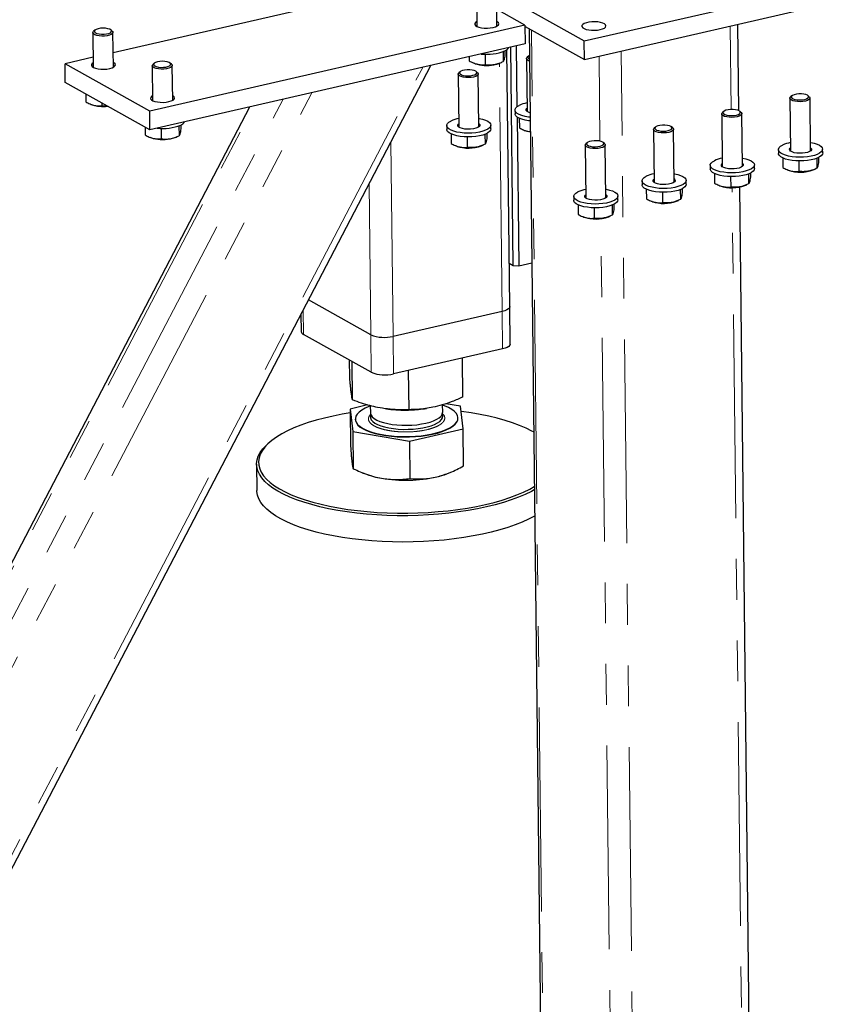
# Model space of a CAD drawing. Header units: millimetres. Extents: x 0 to 841, y 0 to 594.
# Tile 73 of 107: x 472 to 498, y 353 to 383. Entities that reach past the tile are written whole.
import ezdxf

# ---------------------------------------------------------------- set-up
doc = ezdxf.new("R2010")
doc.units = ezdxf.units.MM
doc.linetypes.add('PHANTOM', pattern=[12.7, 6.35, -1.27, 1.27, -1.27, 1.27, -1.27])
doc.layers.add('TRAIT-FORT', color=4, linetype='Continuous', lineweight=25)

msp = doc.modelspace()

# ---------------------------------------------------------------- linework, layer by layer
at = {"color": 8, "linetype": 'PHANTOM', "lineweight": 18}
for p, q in [((494.12008, 380.59569), (494.0904, 383.19111)), ((488.36003, 342.91479), (487.9008, 383.07379)), ((490.0361, 379.60881), (490.00584, 382.25533)), ((491.15764, 341.68616), (490.69192, 382.41251)), ((463.16147, 340.96741), (484.51668, 381.90656)), ((486.99134, 374.30606), (486.90293, 382.03692)), ((463.09637, 346.65976), (481.07041, 381.11701)), ((462.97325, 349.48855), (479.25471, 380.70103)), ((463.4192, 348.79317), (480.17315, 380.91145)), ((483.59286, 373.52746), (483.52371, 379.57464)), ((482.90441, 373.57746), (482.85058, 378.28422)), ((494.55611, 342.46476), (494.14794, 378.15945)), ((490.46918, 341.73616), (490.06369, 377.19581)), ((480.80862, 373.58663), (480.79986, 374.35287)), ((487.00471, 373.1366), (486.99134, 374.30606)), ((482.91778, 372.408), (482.90441, 373.57746)), ((483.60623, 372.358), (483.59286, 373.52746))]:
    msp.add_line(p, q, dxfattribs=at)
for points, knots in [([(485.12511, 371.12583), (485.13319, 371.11964), (485.17507, 371.08755), (485.19643, 371.03759), (485.20568, 370.98085), (485.19716, 370.92542), (485.1596, 370.85924), (485.07532, 370.78568), (484.95503, 370.71838), (484.79646, 370.65785), (484.60045, 370.6072), (484.376, 370.5706), (484.17557, 370.55409), (484.01401, 370.54966), (483.85753, 370.55108), (483.67003, 370.56183), (483.53405, 370.58229), (483.46804, 370.59223)], [0, 0, 0, 0, 0.02049968, 0.10625837, 0.14829481, 0.19034278, 0.27096748, 0.34703573, 0.42310397, 0.50372867, 0.58770526, 0.67346395, 0.75922265, 0.80125908, 0.84330705, 0.92393176, 1, 1, 1, 1]), ([(483.46804, 370.59223), (483.40556, 370.60461), (483.27688, 370.63011), (483.11102, 370.68519), (482.9728, 370.75279), (482.87555, 370.83112), (482.83455, 370.90143), (482.82635, 370.95841), (482.83566, 371.01364), (482.85728, 371.06253), (482.89579, 371.09453), (482.90399, 371.10135)], [0, 0, 0, 0, 0.127053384, 0.261717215, 0.401979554, 0.54521846, 0.688457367, 0.758668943, 0.828899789, 0.96356362, 1, 1, 1, 1])]:
    msp.add_open_spline(points, degree=3, knots=knots, dxfattribs=at)
at = {"layer": 'TRAIT-FORT', "color": 4, "linetype": 'Continuous', "lineweight": 25}
for p, q in [((484.34845, 384.53159), (474.88264, 382.36294)), ((489.54497, 382.736), (497.51014, 384.56085)), ((486.18517, 384.26893), (486.19758, 383.18418)), ((486.82254, 383.19133), (486.81013, 384.27608)), ((486.81027, 384.26419), (489.54497, 382.736)), ((487.70121, 383.22241), (486.81653, 383.71678)), ((489.55165, 382.15127), (497.51683, 383.97612)), ((487.70121, 383.22241), (476.01895, 380.54597)), ((487.70121, 383.22241), (487.70789, 382.63768)), ((487.70163, 383.18509), (489.55165, 382.15127)), ((487.82621, 383.11547), (488.28487, 343.0064)), ((494.35859, 380.55716), (494.32785, 383.24551)), ((474.25044, 382.98876), (474.26285, 381.90401)), ((474.31317, 383.0662), (474.27306, 383.03063)), ((474.85183, 383.03725), (474.81092, 383.07189)), ((474.8878, 381.91115), (474.8754, 382.9959)), ((487.70789, 382.63768), (476.02564, 379.96124)), ((487.33552, 375.72663), (487.25767, 382.53453)), ((487.4292, 382.57383), (487.45084, 380.68101)), ((489.55165, 382.15127), (489.54497, 382.736)), ((474.25923, 382.22011), (473.3825, 382.01925)), ((485.96268, 382.23785), (485.96411, 382.1125)), ((486.46121, 382.3168), (486.46492, 381.99248)), ((487.01852, 382.39818), (487.02206, 382.08865)), ((487.07703, 382.42397), (487.07839, 382.30484)), ((487.22766, 374.45911), (487.13617, 382.4598)), ((487.74645, 382.17998), (487.76528, 380.53312)), ((487.80918, 382.25743), (487.76906, 382.22186)), ((463.16626, 340.54825), (484.77044, 381.9647)), ((476.01895, 380.54597), (473.3825, 382.01925)), ((473.38919, 381.43452), (473.3825, 382.01925)), ((476.09595, 381.95746), (476.10836, 380.87271)), ((476.15868, 382.0349), (476.11857, 381.99933)), ((476.69734, 382.00595), (476.65643, 382.04059)), ((476.73332, 380.87985), (476.72091, 381.9646)), ((486.10878, 382.04201), (486.14125, 382.02916)), ((486.90527, 382.0379), (486.96558, 382.06337)), ((485.6224, 381.69335), (485.64123, 380.04649)), ((485.68513, 381.7708), (485.64502, 381.73523)), ((486.22379, 381.74185), (486.18288, 381.77649)), ((486.26619, 380.05364), (486.24736, 381.7005)), ((476.02564, 379.96124), (473.38919, 381.43452)), ((474.02657, 381.07835), (474.02938, 380.83233)), ((495.94921, 380.9433), (495.96804, 379.29644)), ((496.01194, 381.02075), (495.97182, 380.98518)), ((496.5506, 380.9918), (496.50968, 381.02644)), ((496.593, 379.30359), (496.57417, 380.95045)), ((479.12478, 380.67126), (462.88468, 349.53805)), ((474.17405, 380.76183), (474.20651, 380.74899)), ((474.52921, 380.79746), (474.53019, 380.7123)), ((474.53019, 380.7123), (474.68805, 380.7087)), ((476.02564, 379.96124), (476.01895, 380.54597)), ((487.38973, 380.57938), (487.39106, 380.46243)), ((487.45449, 380.36223), (487.50764, 375.71413)), ((493.82516, 380.45668), (493.84399, 378.80982)), ((493.88789, 380.53412), (493.84778, 380.49855)), ((494.42655, 380.50517), (494.38564, 380.53981)), ((494.46895, 378.81696), (494.45012, 380.46382)), ((475.87208, 380.04705), (475.87489, 379.80103)), ((476.9293, 380.08671), (476.93284, 379.77717)), ((476.98781, 380.1125), (476.98917, 379.99337)), ((485.26568, 380.09275), (485.26702, 379.97581)), ((486.64193, 379.99153), (486.64059, 380.10847)), ((487.52197, 380.32226), (487.52539, 380.02355)), ((491.76384, 380.0475), (491.72373, 380.01193)), ((492.30251, 380.01855), (492.26159, 380.05319)), ((476.01956, 379.73053), (476.05203, 379.71769)), ((476.37199, 380.00533), (476.3757, 379.681)), ((476.81604, 379.72642), (476.87636, 379.7519)), ((485.39792, 379.83563), (485.40134, 379.53693)), ((485.89844, 379.74122), (485.90215, 379.4169)), ((486.45575, 379.82261), (486.45929, 379.51307)), ((486.51426, 379.8484), (486.51562, 379.72927)), ((487.67005, 379.95306), (487.70252, 379.94021)), ((491.70111, 379.97005), (491.71995, 378.32319)), ((492.34491, 378.33034), (492.32607, 379.9772)), ((485.54601, 379.46643), (485.57847, 379.45359)), ((486.34249, 379.46232), (486.4028, 379.48779)), ((489.57707, 379.48343), (489.5959, 377.83657)), ((489.6398, 379.56087), (489.59968, 379.5253)), ((490.17846, 379.53192), (490.13754, 379.56656)), ((490.22086, 377.84371), (490.20203, 379.49057)), ((495.59249, 379.3427), (495.59382, 379.22576)), ((496.84107, 379.09835), (496.84243, 378.97921)), ((496.96873, 379.24148), (496.9674, 379.35842)), ((493.46844, 378.85608), (493.46978, 378.73913)), ((494.84469, 378.75485), (494.84335, 378.8718)), ((495.72473, 379.08558), (495.72815, 378.78688)), ((496.22525, 378.99117), (496.22896, 378.66685)), ((496.78256, 379.07255), (496.7861, 378.76302)), ((493.60068, 378.59896), (493.6041, 378.30025)), ((494.1012, 378.50455), (494.10491, 378.18023)), ((494.65851, 378.58593), (494.66205, 378.2764)), ((494.71702, 378.61172), (494.71838, 378.49259)), ((495.87281, 378.71638), (495.90528, 378.70354)), ((496.6693, 378.71227), (496.72961, 378.73774)), ((491.34439, 378.36945), (491.34573, 378.2525)), ((492.72064, 378.26823), (492.7193, 378.38517)), ((493.74877, 378.22975), (493.78123, 378.21691)), ((494.79243, 342.6178), (494.38577, 378.18025)), ((494.54525, 378.22565), (494.60557, 378.25112)), ((489.22035, 377.88282), (489.22168, 377.76588)), ((490.59659, 377.7816), (490.59526, 377.89855)), ((491.47664, 378.11233), (491.48005, 377.81362)), ((491.97715, 378.01792), (491.98086, 377.6936)), ((492.53446, 378.0993), (492.538, 377.78977)), ((492.59297, 378.12509), (492.59434, 378.00596)), ((489.35259, 377.6257), (489.35601, 377.327)), ((490.41042, 377.61268), (490.41396, 377.30314)), ((490.46893, 377.63847), (490.47029, 377.51934)), ((491.62472, 377.74313), (491.65719, 377.73028)), ((492.42121, 377.73902), (492.48152, 377.76449)), ((489.85311, 377.5313), (489.85682, 377.20697)), ((490.29716, 377.25239), (490.35747, 377.27787)), ((489.50068, 377.2565), (489.53314, 377.24366)), ((487.33552, 375.72663), (487.21238, 375.79544)), ((487.50764, 375.71413), (487.33552, 375.72663)), ((487.9098, 375.80626), (487.50764, 375.71413)), ((482.90441, 373.57746), (480.96168, 374.66309)), ((480.72734, 374.21384), (480.73347, 373.67824)), ((486.99134, 374.30606), (483.59286, 373.52746)), ((487.24103, 373.28965), (487.22766, 374.45911)), ((482.91778, 372.408), (480.80862, 373.58663)), ((487.00471, 373.1366), (483.60623, 372.358)), ((482.24429, 372.24806), (482.23812, 372.78781)), ((482.33148, 371.54902), (482.31782, 372.74327)), ((485.76546, 371.63671), (485.75159, 372.84951)), ((484.09206, 371.24335), (484.07808, 372.4661)), ((485.68953, 371.35127), (485.23819, 371.42963)), ((482.8014, 371.3919), (482.25555, 371.26358)), ((482.25555, 371.26358), (482.34273, 370.56455)), ((482.25555, 371.26358), (482.26882, 370.10326)), ((482.88638, 371.36754), (482.88896, 371.14181)), ((483.39302, 371.26892), (483.44832, 371.26208)), ((484.57684, 371.27499), (484.63987, 371.28425)), ((485.13881, 371.16753), (485.13621, 371.39496)), ((485.77672, 370.65223), (485.68953, 371.35127)), ((482.41892, 370.95134), (482.41905, 370.93965)), ((485.61322, 370.97617), (485.61308, 370.98787)), ((482.34273, 370.56455), (484.10332, 370.25887)), ((482.34273, 370.56455), (482.356, 369.40422)), ((484.10332, 370.25887), (485.77672, 370.65223)), ((485.78999, 369.49191), (485.77672, 370.65223)), ((479.74105, 370.22085), (479.68375, 370.17004)), ((484.10332, 370.25887), (484.11659, 369.09855)), ((479.34452, 369.54189), (479.35388, 368.72327)), ((485.33654, 369.27242), (485.39559, 369.29736)), ((482.63702, 369.28128), (482.73462, 369.24267))]:
    msp.add_line(p, q, dxfattribs=at)
at = {"layer": 'TRAIT-FORT', "color": 4, "linetype": 'Continuous', "lineweight": 25, "flags": 128}
for points in [[(474.67488, 382.94822), (474.74183, 382.96441), (474.79284, 382.98673), (474.82338, 383.01318), (474.83074, 383.04141), (474.81426, 383.06892), (474.7754, 383.09326), (474.71763, 383.11227), (474.64606, 383.12426), (474.56707, 383.12816), (474.48766, 383.12363), (474.4149, 383.11107), (474.35525, 383.0916), (474.31402, 383.06694), (474.29485, 383.03929), (474.29947, 383.01111), (474.32745, 382.98489), (474.37631, 382.96297), (474.44171, 382.9473), (474.51784, 382.93926), (474.59794, 382.93958), (474.67488, 382.94822)], [(486.1959, 383.33051), (486.16198, 383.30741), (486.13769, 383.27511), (486.13675, 383.24192), (486.15921, 383.20992), (486.20366, 383.18113), (486.26731, 383.15735), (486.34616, 383.14008), (486.43526, 383.1304), (486.52901, 383.12892), (486.62151, 383.13574), (486.70695, 383.15042)], [(486.70695, 383.15042), (486.77998, 383.17205), (486.83599, 383.19925), (486.87146, 383.23034), (486.88418, 383.26334), (486.87334, 383.29619), (486.83962, 383.32683), (486.82086, 383.33766)], [(490.04488, 383.08423), (490.1179, 383.10585), (490.17391, 383.13306), (490.20939, 383.16415), (490.22211, 383.19715), (490.21127, 383.23), (490.17754, 383.26064), (490.12306, 383.28713), (490.05124, 383.30782), (489.9666, 383.3214), (489.87445, 383.32703), (489.78059, 383.32433), (489.69091, 383.3135), (489.61104, 383.2952), (489.54601, 383.27059), (489.49991, 383.24122), (489.47562, 383.20892), (489.47467, 383.17573), (489.49713, 383.14373), (489.54159, 383.11494), (489.60524, 383.09116), (489.68409, 383.07389), (489.77319, 383.06421), (489.86693, 383.06273), (489.95944, 383.06955), (490.04488, 383.08423)], [(474.69365, 382.89344), (474.61223, 382.88389), (474.52715, 382.88238), (474.44472, 382.88903), (474.37106, 382.90334), (474.31163, 382.92424), (474.27084, 382.9502), (474.25171, 382.97928), (474.25566, 383.00933), (474.27306, 383.03063)], [(474.85183, 383.03725), (474.8674, 383.02018), (474.87507, 382.99033), (474.85958, 382.96064), (474.82209, 382.93329), (474.76538, 382.91033), (474.69365, 382.89344)], [(487.83779, 382.1034), (487.83527, 382.10428), (487.78469, 382.12793), (487.75444, 382.15571), (487.74678, 382.18555), (487.76227, 382.21524), (487.76906, 382.22186)], [(487.83582, 382.27539), (487.82807, 382.27102), (487.79753, 382.24457), (487.79017, 382.21633), (487.80665, 382.18882), (487.83704, 382.1685)], [(474.26117, 382.05034), (474.22725, 382.02723), (474.20296, 381.99494), (474.20201, 381.96175), (474.22447, 381.92975), (474.26893, 381.90096), (474.33258, 381.87718), (474.41143, 381.85991), (474.50053, 381.85023), (474.59427, 381.84875), (474.68678, 381.85557), (474.77222, 381.87025)], [(474.77222, 381.87025), (474.84524, 381.89187), (474.90125, 381.91908), (474.93673, 381.95016), (474.94945, 381.98317), (474.9386, 382.01602), (474.90488, 382.04666), (474.88613, 382.05748)], [(476.53916, 381.86214), (476.45774, 381.85259), (476.37266, 381.85108), (476.29023, 381.85773), (476.21657, 381.87204), (476.15714, 381.89294), (476.11635, 381.9189), (476.09722, 381.94798), (476.10117, 381.97803), (476.11857, 381.99933)], [(476.52039, 381.91692), (476.58734, 381.93311), (476.63835, 381.95543), (476.6689, 381.98188), (476.67625, 382.01011), (476.65977, 382.03762), (476.62091, 382.06196), (476.56314, 382.08097), (476.49157, 382.09296), (476.41258, 382.09686), (476.33317, 382.09233), (476.26041, 382.07977), (476.20077, 382.0603), (476.15953, 382.03564), (476.14037, 382.00799), (476.14498, 381.97981), (476.17296, 381.95359), (476.22182, 381.93167), (476.28723, 381.916), (476.36336, 381.90796), (476.44345, 381.90828), (476.52039, 381.91692)], [(476.69734, 382.00595), (476.71292, 381.98888), (476.72058, 381.95903), (476.70509, 381.92934), (476.6676, 381.90199), (476.61089, 381.87903), (476.53916, 381.86214)], [(486.22379, 381.74185), (486.22696, 381.73906), (486.24609, 381.70997), (486.24214, 381.67993), (486.2154, 381.65114), (486.16786, 381.62574), (486.10304, 381.60563), (486.02574, 381.59229), (485.94171, 381.58671), (485.85717, 381.5893), (485.77839, 381.59988), (485.71122, 381.61765), (485.66064, 381.6413), (485.6304, 381.66908), (485.62273, 381.69892), (485.63822, 381.72862), (485.64502, 381.73523)], [(485.82199, 381.8229), (485.75503, 381.8067), (485.70402, 381.78439), (485.67348, 381.75794), (485.66612, 381.72971), (485.68261, 381.7022), (485.72146, 381.67786), (485.77924, 381.65885), (485.8508, 381.64686), (485.9298, 381.64296), (486.0092, 381.64749), (486.08196, 381.66004), (486.14161, 381.67952), (486.18285, 381.70417), (486.20201, 381.73182), (486.1974, 381.76001), (486.16942, 381.78623), (486.12055, 381.80815), (486.05515, 381.82382), (485.97902, 381.83186), (485.89893, 381.83154), (485.82199, 381.8229)], [(476.10668, 381.01904), (476.07276, 380.99593), (476.04847, 380.96364), (476.04752, 380.93045), (476.06998, 380.89845), (476.11444, 380.86966), (476.17809, 380.84588), (476.25694, 380.82861), (476.34604, 380.81893), (476.43978, 380.81745), (476.53229, 380.82427), (476.61773, 380.83895)], [(476.61773, 380.83895), (476.69076, 380.86057), (476.74676, 380.88778), (476.78224, 380.91886), (476.79496, 380.95187), (476.78412, 380.98472), (476.75039, 381.01536), (476.73164, 381.02618)], [(496.5506, 380.9918), (496.55377, 380.98901), (496.5729, 380.95992), (496.56895, 380.92987), (496.54221, 380.90109), (496.49467, 380.87569), (496.42985, 380.85558), (496.35255, 380.84224), (496.26852, 380.83666), (496.18398, 380.83925), (496.1052, 380.84983), (496.03803, 380.8676), (495.98745, 380.89125), (495.9572, 380.91903), (495.94954, 380.94887), (495.96503, 380.97857), (495.97182, 380.98518)], [(496.14879, 381.07285), (496.08184, 381.05665), (496.03083, 381.03434), (496.00029, 381.00789), (495.99293, 380.97966), (496.00941, 380.95215), (496.04827, 380.92781), (496.10605, 380.9088), (496.17761, 380.89681), (496.25661, 380.89291), (496.33601, 380.89743), (496.40877, 380.90999), (496.46842, 380.92947), (496.50966, 380.95412), (496.52882, 380.98177), (496.5242, 381.00996), (496.49622, 381.03618), (496.44736, 381.0581), (496.38196, 381.07377), (496.30583, 381.08181), (496.22573, 381.08149), (496.14879, 381.07285)], [(487.85778, 380.35504), (487.81083, 380.36084), (487.70194, 380.38013), (487.60512, 380.40609), (487.52347, 380.43786), (487.45962, 380.47444), (487.41561, 380.51464), (487.39287, 380.55717), (487.39213, 380.60067), (487.4134, 380.64374), (487.456, 380.68499), (487.51858, 380.7231)], [(487.85621, 380.49208), (487.81137, 380.50764), (487.76402, 380.53408), (487.73801, 380.56414), (487.73512, 380.59577), (487.75554, 380.62682), (487.76412, 380.63421)], [(487.85912, 380.2381), (487.81216, 380.24389), (487.70328, 380.26319), (487.60646, 380.28914), (487.52481, 380.32091), (487.46096, 380.35749), (487.41695, 380.39769), (487.39421, 380.44022), (487.39106, 380.46243)], [(494.42655, 380.50517), (494.42972, 380.50238), (494.44885, 380.4733), (494.4449, 380.44325), (494.41817, 380.41446), (494.37062, 380.38907), (494.3058, 380.36896), (494.2285, 380.35561), (494.14447, 380.35003), (494.05993, 380.35262), (493.98115, 380.3632), (493.91398, 380.38097), (493.8634, 380.40463), (493.83316, 380.4324), (493.8255, 380.46225), (493.84098, 380.49194), (493.84778, 380.49855)], [(494.02475, 380.58622), (493.9578, 380.57003), (493.90678, 380.54771), (493.87624, 380.52126), (493.86888, 380.49303), (493.88537, 380.46552), (493.92422, 380.44118), (493.982, 380.42217), (494.05357, 380.41018), (494.13256, 380.40628), (494.21196, 380.41081), (494.28472, 380.42337), (494.34437, 380.44284), (494.38561, 380.4675), (494.40477, 380.49515), (494.40016, 380.52333), (494.37218, 380.54955), (494.32331, 380.57147), (494.25791, 380.58715), (494.18178, 380.59518), (494.10169, 380.59487), (494.02475, 380.58622)], [(486.26314, 380.32033), (486.27523, 380.31824), (486.37849, 380.29553), (486.46809, 380.26655), (486.54114, 380.23223), (486.59528, 380.19369), (486.62879, 380.15216), (486.64058, 380.10897), (486.63028, 380.06551), (486.59821, 380.02317), (486.54541, 379.98333), (486.47357, 379.94726), (486.38501, 379.91611), (486.28256, 379.8909), (486.16953, 379.87243), (486.04954, 379.86129), (485.92645, 379.85784), (485.80422, 379.86219), (485.68678, 379.87421), (485.5779, 379.89351), (485.48108, 379.91946), (485.39943, 379.95123), (485.33557, 379.98781), (485.29157, 380.02801), (485.26883, 380.07054), (485.26808, 380.11405), (485.28935, 380.15711), (485.33196, 380.19837), (485.39453, 380.23648), (485.39453, 380.23648)], [(486.26504, 380.15473), (486.26629, 380.15377), (486.2923, 380.12372), (486.29519, 380.09208), (486.27477, 380.06103), (486.23244, 380.03268), (486.17107, 380.00896), (486.09484, 379.99148), (486.00896, 379.98144), (485.91928, 379.97952), (485.8319, 379.98585), (485.75278, 380.00001), (485.68732, 380.02102), (485.63997, 380.04745), (485.61397, 380.07751), (485.61108, 380.10914), (485.63149, 380.14019), (485.64008, 380.14759)], [(492.30251, 380.01855), (492.30568, 380.01575), (492.32481, 379.98667), (492.32086, 379.95662), (492.29412, 379.92783), (492.24657, 379.90244), (492.18175, 379.88233), (492.10446, 379.86899), (492.02042, 379.86341), (491.93588, 379.866), (491.85711, 379.87657), (491.78994, 379.89435), (491.73935, 379.918), (491.70911, 379.94578), (491.70145, 379.97562), (491.71694, 380.00532), (491.72373, 380.01193)], [(491.9007, 380.0996), (491.83375, 380.0834), (491.78274, 380.06109), (491.75219, 380.03464), (491.74484, 380.00641), (491.76132, 379.9789), (491.80018, 379.95456), (491.85795, 379.93555), (491.92952, 379.92356), (492.00851, 379.91965), (492.08792, 379.92418), (492.16068, 379.93674), (492.22032, 379.95622), (492.26156, 379.98087), (492.28073, 380.00852), (492.27611, 380.03671), (492.24813, 380.06293), (492.19927, 380.08485), (492.13386, 380.10052), (492.05773, 380.10856), (491.97764, 380.10824), (491.9007, 380.0996)], [(486.64193, 379.99153), (486.63162, 379.94856), (486.59955, 379.90623), (486.54675, 379.86639), (486.47491, 379.83031), (486.38635, 379.79917), (486.2839, 379.77395), (486.17087, 379.75548), (486.05088, 379.74434), (485.92779, 379.74089), (485.80556, 379.74525), (485.68812, 379.75727), (485.57924, 379.77656), (485.48241, 379.80251), (485.40076, 379.83429), (485.33691, 379.87086), (485.29291, 379.91106), (485.27016, 379.9536), (485.26702, 379.97581)], [(490.17846, 379.53192), (490.18163, 379.52913), (490.20076, 379.50005), (490.19681, 379.47), (490.17007, 379.44121), (490.12253, 379.41582), (490.05771, 379.3957), (489.98041, 379.38236), (489.89638, 379.37678), (489.81184, 379.37937), (489.73306, 379.38995), (489.66589, 379.40772), (489.61531, 379.43137), (489.58506, 379.45915), (489.5774, 379.48899), (489.59289, 379.51869), (489.59968, 379.5253)], [(489.77665, 379.61297), (489.7097, 379.59678), (489.65869, 379.57446), (489.62815, 379.54801), (489.62079, 379.51978), (489.63727, 379.49227), (489.67613, 379.46793), (489.73391, 379.44892), (489.80547, 379.43693), (489.88447, 379.43303), (489.96387, 379.43756), (490.03663, 379.45012), (490.09628, 379.46959), (490.13752, 379.49425), (490.15668, 379.5219), (490.15206, 379.55008), (490.12408, 379.5763), (490.07522, 379.59822), (490.00982, 379.61389), (489.93369, 379.62193), (489.85359, 379.62161), (489.77665, 379.61297)], [(496.58995, 379.57028), (496.60203, 379.56819), (496.7053, 379.54548), (496.7949, 379.5165), (496.86794, 379.48218), (496.92209, 379.44364), (496.9556, 379.40211), (496.96739, 379.35891), (496.95709, 379.31545), (496.92502, 379.27312), (496.87222, 379.23328), (496.80038, 379.19721), (496.71182, 379.16606), (496.60937, 379.14085), (496.49634, 379.12238), (496.37635, 379.11124), (496.25326, 379.10779), (496.13103, 379.11214), (496.01359, 379.12416), (495.90471, 379.14346), (495.80788, 379.16941), (495.72623, 379.20118), (495.66238, 379.23776), (495.61838, 379.27796), (495.59563, 379.32049), (495.59489, 379.36399), (495.61616, 379.40706), (495.65877, 379.44832), (495.72134, 379.48643), (495.72134, 379.48643)], [(496.59184, 379.40468), (496.5931, 379.40372), (496.61911, 379.37367), (496.622, 379.34203), (496.60158, 379.31098), (496.55924, 379.28263), (496.49787, 379.25891), (496.42165, 379.24143), (496.33577, 379.23139), (496.24608, 379.22947), (496.15871, 379.2358), (496.07959, 379.24996), (496.01413, 379.27097), (495.96678, 379.2974), (495.94078, 379.32746), (495.93788, 379.35909), (495.9583, 379.39014), (495.96688, 379.39754)], [(496.96873, 379.24148), (496.95842, 379.19851), (496.92636, 379.15618), (496.87355, 379.11633), (496.80172, 379.08026), (496.71315, 379.04912), (496.61071, 379.0239), (496.49767, 379.00543), (496.37769, 378.99429), (496.2546, 378.99084), (496.13237, 378.9952), (496.01493, 379.00722), (495.90604, 379.02651), (495.80922, 379.05246), (495.72757, 379.08424), (495.66372, 379.12081), (495.61971, 379.16101), (495.59697, 379.20355), (495.59382, 379.22576)], [(494.4659, 379.08365), (494.47799, 379.08157), (494.58126, 379.05885), (494.67085, 379.02987), (494.7439, 378.99556), (494.79804, 378.95702), (494.83155, 378.91548), (494.84334, 378.87229), (494.83304, 378.82883), (494.80097, 378.7865), (494.74817, 378.74665), (494.67633, 378.71058), (494.58777, 378.67944), (494.48532, 378.65422), (494.37229, 378.63575), (494.2523, 378.62461), (494.12921, 378.62116), (494.00698, 378.62552), (493.88954, 378.63754), (493.78066, 378.65683), (493.68384, 378.68278), (493.60219, 378.71456), (493.53833, 378.75113), (493.49433, 378.79133), (493.47159, 378.83387), (493.47084, 378.87737), (493.49211, 378.92044), (493.53472, 378.96169), (493.59729, 378.9998), (493.59729, 378.9998)], [(494.4678, 378.91806), (494.46906, 378.9171), (494.49506, 378.88704), (494.49795, 378.85541), (494.47754, 378.82436), (494.4352, 378.796), (494.37383, 378.77228), (494.2976, 378.7548), (494.21172, 378.74476), (494.12204, 378.74284), (494.03466, 378.74918), (493.95554, 378.76333), (493.89008, 378.78434), (493.84273, 378.81078), (493.81673, 378.84083), (493.81384, 378.87247), (493.83425, 378.90352), (493.84284, 378.91091)], [(492.34186, 378.59703), (492.35394, 378.59494), (492.45721, 378.57222), (492.54681, 378.54325), (492.61985, 378.50893), (492.674, 378.47039), (492.70751, 378.42885), (492.7193, 378.38566), (492.70899, 378.3422), (492.67693, 378.29987), (492.62412, 378.26003), (492.55229, 378.22396), (492.46372, 378.19281), (492.36128, 378.1676), (492.24824, 378.14912), (492.12825, 378.13798), (492.00517, 378.13454), (491.88294, 378.13889), (491.76549, 378.15091), (491.65661, 378.17021), (491.55979, 378.19616), (491.47814, 378.22793), (491.41429, 378.26451), (491.37028, 378.30471), (491.34754, 378.34724), (491.34679, 378.39074), (491.36807, 378.43381), (491.41067, 378.47507), (491.47324, 378.51318), (491.47324, 378.51318)], [(494.84469, 378.75485), (494.83438, 378.71188), (494.80231, 378.66955), (494.74951, 378.62971), (494.67767, 378.59364), (494.58911, 378.56249), (494.48666, 378.53728), (494.37363, 378.5188), (494.25364, 378.50766), (494.13055, 378.50422), (494.00832, 378.50857), (493.89088, 378.52059), (493.782, 378.53989), (493.68517, 378.56584), (493.60352, 378.59761), (493.53967, 378.63419), (493.49567, 378.67439), (493.47293, 378.71692), (493.46978, 378.73913)], [(492.72064, 378.26823), (492.71033, 378.22526), (492.67826, 378.18293), (492.62546, 378.14308), (492.55362, 378.10701), (492.46506, 378.07587), (492.36261, 378.05065), (492.24958, 378.03218), (492.12959, 378.02104), (492.0065, 378.01759), (491.88428, 378.02195), (491.76683, 378.03396), (491.65795, 378.05326), (491.56113, 378.07921), (491.47948, 378.11099), (491.41562, 378.14756), (491.37162, 378.18776), (491.34888, 378.2303), (491.34573, 378.2525)], [(492.34375, 378.43143), (492.34501, 378.43047), (492.37101, 378.40041), (492.37391, 378.36878), (492.35349, 378.33773), (492.31115, 378.30938), (492.24978, 378.28565), (492.17356, 378.26818), (492.08768, 378.25814), (491.99799, 378.25622), (491.91061, 378.26255), (491.8315, 378.2767), (491.76604, 378.29772), (491.71869, 378.32415), (491.69268, 378.35421), (491.68979, 378.38584), (491.71021, 378.41689), (491.71879, 378.42428)], [(490.21781, 378.1104), (490.22989, 378.10831), (490.33316, 378.0856), (490.42276, 378.05662), (490.4958, 378.02231), (490.54995, 377.98376), (490.58346, 377.94223), (490.59525, 377.89904), (490.58495, 377.85558), (490.55288, 377.81325), (490.50008, 377.7734), (490.42824, 377.73733), (490.33968, 377.70619), (490.23723, 377.68097), (490.1242, 377.6625), (490.00421, 377.65136), (489.88112, 377.64791), (489.75889, 377.65227), (489.64145, 377.66428), (489.53257, 377.68358), (489.43574, 377.70953), (489.35409, 377.74131), (489.29024, 377.77788), (489.24624, 377.81808), (489.22349, 377.86062), (489.22275, 377.90412), (489.24402, 377.94719), (489.28663, 377.98844), (489.3492, 378.02655), (489.3492, 378.02655)], [(490.2197, 377.9448), (490.22096, 377.94385), (490.24697, 377.91379), (490.24986, 377.88216), (490.22944, 377.85111), (490.1871, 377.82275), (490.12573, 377.79903), (490.04951, 377.78155), (489.96363, 377.77151), (489.87394, 377.76959), (489.78657, 377.77592), (489.70745, 377.79008), (489.64199, 377.81109), (489.59464, 377.83752), (489.56864, 377.86758), (489.56574, 377.89921), (489.58616, 377.93026), (489.59474, 377.93766)], [(490.59659, 377.7816), (490.58628, 377.73863), (490.55422, 377.6963), (490.50141, 377.65646), (490.42958, 377.62038), (490.34101, 377.58924), (490.23857, 377.56403), (490.12553, 377.54555), (490.00555, 377.53441), (489.88246, 377.53096), (489.76023, 377.53532), (489.64279, 377.54734), (489.5339, 377.56663), (489.43708, 377.59259), (489.35543, 377.62436), (489.29158, 377.66093), (489.24757, 377.70114), (489.22483, 377.74367), (489.22168, 377.76588)], [(487.22766, 374.45911), (487.22738, 374.45246), (487.2145, 374.41803), (487.18292, 374.38496), (487.13383, 374.35452), (487.06915, 374.32788), (486.99134, 374.30606)], [(487.22766, 374.45911), (487.22738, 374.45246), (487.2145, 374.41803), (487.18292, 374.38496), (487.13383, 374.35452), (487.06915, 374.32788), (486.99134, 374.30606)], [(487.24103, 373.28965), (487.24075, 373.283), (487.22787, 373.24857), (487.19629, 373.2155), (487.14721, 373.18506), (487.08252, 373.15842), (487.00471, 373.1366)], [(482.25692, 371.14393), (482.00794, 371.10185), (481.72584, 371.04625), (481.45473, 370.98402), (481.1959, 370.91545), (480.95057, 370.84087), (480.71993, 370.76063), (480.50507, 370.67512), (480.30701, 370.58475), (480.12669, 370.48993), (479.96498, 370.39114), (479.82265, 370.28883), (479.70037, 370.18349), (479.59873, 370.07563), (479.51822, 369.96577), (479.4592, 369.85441), (479.42198, 369.7421), (479.40672, 369.62938), (479.4135, 369.51676), (479.44228, 369.40481)], [(482.8865, 371.35691), (482.8435, 371.34069), (482.72347, 371.28785), (482.62159, 371.23054), (482.53928, 371.16956), (482.4777, 371.10578), (482.43772, 371.04009), (482.41989, 370.9734), (482.42446, 370.90667), (482.45138, 370.84082), (482.50026, 370.77677), (482.57042, 370.71543), (482.66088, 370.65766), (482.77035, 370.60427), (482.89731, 370.55601), (483.03998, 370.51356), (483.19635, 370.4775), (483.36422, 370.44835), (483.54124, 370.42653), (483.72493, 370.41232), (483.9127, 370.40594), (484.10192, 370.40747), (484.28994, 370.41689), (484.47411, 370.43407), (484.65185, 370.45877), (484.82067, 370.49064), (484.97819, 370.52923), (485.1222, 370.574), (485.25068, 370.62433), (485.36183, 370.67951), (485.45409, 370.73875), (485.52616, 370.80124), (485.57703, 370.86609), (485.60599, 370.9324), (485.61263, 370.99922), (485.59685, 371.06563), (485.55889, 371.1307), (485.49926, 371.1935), (485.41882, 371.25316), (485.31868, 371.30883), (485.20025, 371.35975), (485.13635, 371.38264)], [(482.88896, 371.14181), (482.89004, 371.12597), (482.90785, 371.07111), (482.94719, 371.01786), (483.0073, 370.96729), (483.087, 370.92035), (483.18473, 370.87798), (483.29861, 370.841), (483.42641, 370.81012), (483.56564, 370.78594), (483.7136, 370.76895), (483.8674, 370.75946), (484.02405, 370.75766), (484.18051, 370.76359), (484.33372, 370.77713), (484.48071, 370.79802), (484.61861, 370.82586), (484.74474, 370.86009), (484.85665, 370.90005), (484.95215, 370.94498), (485.02939, 370.99398), (485.08686, 371.04611), (485.12345, 371.10036), (485.13844, 371.15566), (485.13881, 371.16753)], [(487.96991, 370.54895), (487.91562, 370.57881), (487.73322, 370.66948), (487.53318, 370.75532), (487.31645, 370.8359), (487.08406, 370.91086), (486.83712, 370.97982), (486.57682, 371.04246), (486.30438, 371.09849), (486.0211, 371.14764), (485.72835, 371.18966), (485.70939, 371.1921)], [(482.41905, 370.93965), (482.4246, 370.89497), (482.45152, 370.82912), (482.5004, 370.76508), (482.57056, 370.70374), (482.66101, 370.64597), (482.77049, 370.59258), (482.89745, 370.54432), (483.04011, 370.50186), (483.19648, 370.46581), (483.36435, 370.43666), (483.54137, 370.41483), (483.72506, 370.40063), (483.91283, 370.39424), (484.10206, 370.39577), (484.29008, 370.40519), (484.47425, 370.42237), (484.65199, 370.44707), (484.8208, 370.47894), (484.97832, 370.51753), (485.12233, 370.56231), (485.25082, 370.61264), (485.36197, 370.66781), (485.45423, 370.72706), (485.5263, 370.78955), (485.57717, 370.8544), (485.60613, 370.9207), (485.61322, 370.97617)], [(482.90337, 371.07709), (482.89247, 371.04096), (482.89389, 370.98557), (482.91714, 370.93101), (482.96176, 370.87834), (483.02689, 370.82858), (483.11125, 370.78271), (483.21322, 370.74161), (483.33079, 370.70609), (483.46169, 370.67683), (483.60337, 370.65441), (483.75306, 370.63927), (483.90786, 370.63169), (484.06475, 370.63183), (484.22068, 370.63968), (484.37261, 370.65509), (484.51759, 370.67776), (484.65279, 370.70724), (484.77559, 370.74298), (484.88358, 370.78426), (484.97468, 370.83029), (485.04711, 370.88016), (485.09945, 370.93292), (485.13069, 370.98753), (485.14022, 371.04293), (485.12786, 371.09804), (485.12515, 371.10407)], [(479.38094, 369.34297), (479.35176, 369.45644), (479.3449, 369.57057), (479.36036, 369.68482), (479.39809, 369.79865), (479.4579, 369.91151), (479.53951, 370.02286), (479.64252, 370.13218), (479.68375, 370.17004)], [(487.99049, 368.74916), (487.89976, 368.69964), (487.7079, 368.60574), (487.49852, 368.51655), (487.27263, 368.43251), (487.03128, 368.354), (486.77564, 368.28142), (486.50693, 368.2151), (486.22642, 368.15535), (485.93546, 368.10247), (485.63542, 368.0567), (485.32773, 368.01827), (485.01387, 367.98735), (484.69534, 367.9641), (484.37363, 367.94862), (484.0503, 367.94098), (483.72688, 367.94124), (483.40492, 367.94937), (483.08594, 367.96535), (482.77147, 367.9891), (482.463, 368.0205), (482.16201, 368.05941), (481.86993, 368.10564), (481.58815, 368.15897), (481.31801, 368.21915), (481.06081, 368.28588), (480.81777, 368.35885), (480.59004, 368.43772), (480.37871, 368.52211), (480.18479, 368.61161), (480.0092, 368.7058), (479.85278, 368.80422), (479.71628, 368.90642), (479.60034, 369.01191), (479.50552, 369.12017), (479.43227, 369.2307), (479.38094, 369.34297)], [(479.44228, 369.40481), (479.49293, 369.29404), (479.5652, 369.18498), (479.65876, 369.07816), (479.77315, 368.97408), (479.90783, 368.87325), (480.06217, 368.77613), (480.23541, 368.6832), (480.42675, 368.59489), (480.63526, 368.51163), (480.85995, 368.43382), (481.09975, 368.36181), (481.35353, 368.29597), (481.62006, 368.2366), (481.89808, 368.18398), (482.18627, 368.13837), (482.48325, 368.09998), (482.7876, 368.06899), (483.09788, 368.04556), (483.41261, 368.02979), (483.73028, 368.02177), (484.04939, 368.02152), (484.36841, 368.02905), (484.68582, 368.04432), (485.00011, 368.06726), (485.30978, 368.09777), (485.61336, 368.13569), (485.9094, 368.18085), (486.19649, 368.23303), (486.47326, 368.29197), (486.73839, 368.35741), (486.99062, 368.42903), (487.22874, 368.50649), (487.45163, 368.58941), (487.65822, 368.67741), (487.84752, 368.77005), (487.98935, 368.84927)], [(487.99986, 367.93054), (487.99819, 367.9296), (487.81544, 367.8335), (487.6147, 367.7419), (487.39694, 367.65524), (487.16318, 367.57392), (486.91454, 367.49833), (486.65221, 367.42883), (486.37743, 367.36576), (486.09152, 367.30941), (485.79584, 367.26006), (485.4918, 367.21793), (485.18084, 367.18324), (484.86446, 367.15613), (484.54415, 367.13676), (484.22144, 367.12519), (483.89787, 367.1215), (483.57498, 367.1257), (483.25432, 367.13776), (482.93741, 367.15764), (482.62575, 367.18523), (482.32084, 367.22041), (482.02413, 367.263), (481.73703, 367.31281), (481.4609, 367.3696), (481.19708, 367.43309), (480.9468, 367.50299), (480.71128, 367.57895), (480.49162, 367.66063), (480.28887, 367.74762), (480.10401, 367.83952), (479.93791, 367.93589), (479.79136, 368.03626), (479.66506, 368.14016), (479.55962, 368.2471), (479.47553, 368.35656), (479.41321, 368.46803), (479.37293, 368.58096), (479.3549, 368.69483), (479.35388, 368.72327)]]:
    msp.add_lwpolyline(points, dxfattribs=at)
at = {"layer": 'TRAIT-FORT', "color": 4, "linetype": 'Continuous', "lineweight": 25}
for centre, radius, start, end in [((486.98311, 382.65362), 0.24822, 291.939706, 327.28861), ((486.50336, 383.87117), 1.55687, 263.822798, 291.574905), ((486.50927, 383.10601), 1.13801, 251.131584, 281.340583), ((486.62033, 382.73236), 0.75064, 278.636575, 292.308244), ((474.56667, 381.79985), 1.11087, 251.08226, 277.274535), ((487.93179, 379.83586), 0.97875, 99.976225, 114.972615), ((476.41414, 381.55969), 1.55687, 263.822798, 291.574905), ((476.89389, 380.34214), 0.24822, 291.939706, 327.28861), ((485.80774, 379.34924), 0.97875, 99.976225, 114.972615), ((476.42005, 380.79454), 1.13801, 251.131584, 281.340583), ((476.53111, 380.42088), 0.75064, 278.636575, 292.308244), ((487.96965, 380.63795), 0.74712, 249.050384, 261.793009), ((485.94823, 380.52935), 1.13753, 251.031251, 290.279069), ((496.13455, 378.59919), 0.97875, 99.976225, 114.972615), ((494.0105, 378.11256), 0.97875, 99.976225, 114.972615), ((491.88645, 377.62593), 0.97875, 99.976225, 114.972615), ((496.27504, 379.7793), 1.13753, 251.031251, 290.279069), ((494.15099, 379.29267), 1.13753, 251.031251, 290.279069), ((489.76241, 377.13931), 0.97875, 99.976225, 114.972615), ((492.02695, 378.80604), 1.13753, 251.031251, 290.279069), ((489.9029, 378.31942), 1.13753, 251.031251, 290.279069), ((480.85008, 373.69728), 0.11816, 189.27182, 249.461208), ((483.32561, 374.61222), 1.11719, 247.8511, 283.840541), ((483.33898, 373.44276), 1.11719, 247.8511, 283.840541), ((483.9591, 375.47471), 4.24348, 263.08667, 271.577334), ((483.97558, 375.42292), 4.19129, 271.37159, 278.247766), ((483.63406, 371.59198), 2.5156, 249.050556, 260.940247), ((483.98339, 373.55677), 4.51103, 260.488166, 282.437221), ((484.43669, 371.45157), 2.35763, 282.698263, 292.437667)]:
    msp.add_arc(centre, radius, start, end, dxfattribs=at)
for points, knots in [([(487.07839, 382.30484), (487.07365, 382.27325), (487.06406, 382.2094), (487.04953, 382.14371), (487.03537, 382.1039), (487.02652, 382.09376), (487.02206, 382.08865)], [0, 0, 0, 0, 0.26460494, 0.53494775, 0.76534313, 1, 1, 1, 1]), ([(485.96411, 382.1125), (486.00773, 382.08926), (486.0959, 382.04228), (486.22621, 382.00159), (486.35051, 381.98568), (486.42655, 381.9902), (486.46492, 381.99248)], [0, 0, 0, 0, 0.26460494, 0.53494775, 0.76534313, 1, 1, 1, 1]), ([(486.46492, 381.99248), (486.53601, 381.98695), (486.65358, 381.97781), (486.82359, 382.00989), (486.93775, 382.05004), (487.00334, 382.08007), (487.02206, 382.08865)], [0, 0, 0, 0, 0.38554949, 0.63764185, 0.89654625, 1, 1, 1, 1]), ([(474.02938, 380.83233), (474.07299, 380.80909), (474.16117, 380.76211), (474.29147, 380.72142), (474.41578, 380.70551), (474.49182, 380.71003), (474.53019, 380.7123)], [0, 0, 0, 0, 0.26460494, 0.53494775, 0.76534313, 1, 1, 1, 1]), ([(487.52539, 380.02355), (487.56897, 380.00053), (487.6571, 379.95399), (487.7717, 379.91552), (487.84002, 379.9087), (487.86291, 379.90642)], [0, 0, 0, 0, 0.394213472, 0.796975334, 1, 1, 1, 1]), ([(475.87489, 379.80103), (475.9185, 379.77779), (476.00668, 379.73081), (476.13699, 379.69012), (476.26129, 379.67421), (476.33733, 379.67873), (476.3757, 379.681)], [0, 0, 0, 0, 0.26460494, 0.53494775, 0.76534313, 1, 1, 1, 1]), ([(476.3757, 379.681), (476.44679, 379.67548), (476.56436, 379.66634), (476.73437, 379.69842), (476.84853, 379.73856), (476.91412, 379.7686), (476.93284, 379.77717)], [0, 0, 0, 0, 0.38554949, 0.63764185, 0.89654625, 1, 1, 1, 1]), ([(476.98917, 379.99337), (476.98443, 379.96178), (476.97484, 379.89792), (476.96031, 379.83224), (476.94615, 379.79243), (476.9373, 379.78229), (476.93284, 379.77717)], [0, 0, 0, 0, 0.26460494, 0.53494775, 0.76534313, 1, 1, 1, 1]), ([(486.51562, 379.72927), (486.51088, 379.69768), (486.50129, 379.63382), (486.48675, 379.56813), (486.47259, 379.52832), (486.46375, 379.51819), (486.45929, 379.51307)], [0, 0, 0, 0, 0.26460494, 0.53494775, 0.76534313, 1, 1, 1, 1]), ([(485.40134, 379.53693), (485.44495, 379.51369), (485.53313, 379.46671), (485.66343, 379.42602), (485.78774, 379.41011), (485.86378, 379.41462), (485.90215, 379.4169)], [0, 0, 0, 0, 0.26460494, 0.53494775, 0.76534313, 1, 1, 1, 1]), ([(486.45929, 379.51307), (486.38861, 379.48308), (486.27171, 379.43347), (486.10164, 379.40684), (485.98701, 379.40749), (485.92099, 379.41481), (485.90215, 379.4169)], [0, 0, 0, 0, 0.38554949, 0.63764185, 0.89654625, 1, 1, 1, 1]), ([(496.84243, 378.97921), (496.83769, 378.94763), (496.8281, 378.88377), (496.81356, 378.81808), (496.7994, 378.77827), (496.79056, 378.76814), (496.7861, 378.76302)], [0, 0, 0, 0, 0.26460494, 0.53494775, 0.76534313, 1, 1, 1, 1]), ([(494.71838, 378.49259), (494.71364, 378.461), (494.70405, 378.39715), (494.68951, 378.33146), (494.67536, 378.29165), (494.66651, 378.28151), (494.66205, 378.2764)], [0, 0, 0, 0, 0.26460494, 0.53494775, 0.76534313, 1, 1, 1, 1]), ([(495.72815, 378.78688), (495.77176, 378.76364), (495.85993, 378.71665), (495.99024, 378.67597), (496.11454, 378.66006), (496.19059, 378.66457), (496.22896, 378.66685)], [0, 0, 0, 0, 0.26460494, 0.53494775, 0.76534313, 1, 1, 1, 1]), ([(496.7861, 378.76302), (496.71541, 378.73302), (496.59851, 378.68341), (496.42844, 378.65679), (496.31381, 378.65744), (496.2478, 378.66476), (496.22896, 378.66685)], [0, 0, 0, 0, 0.38554949, 0.63764185, 0.89654625, 1, 1, 1, 1]), ([(493.6041, 378.30025), (493.64771, 378.27701), (493.73589, 378.23003), (493.86619, 378.18934), (493.9905, 378.17343), (494.06654, 378.17795), (494.10491, 378.18023)], [0, 0, 0, 0, 0.26460494, 0.53494775, 0.76534313, 1, 1, 1, 1]), ([(494.66205, 378.2764), (494.59137, 378.2464), (494.47447, 378.19679), (494.3044, 378.17016), (494.18977, 378.17082), (494.12375, 378.17814), (494.10491, 378.18023)], [0, 0, 0, 0, 0.38554949, 0.63764185, 0.89654625, 1, 1, 1, 1]), ([(492.59434, 378.00596), (492.58959, 377.97438), (492.58, 377.91052), (492.56547, 377.84483), (492.55131, 377.80502), (492.54247, 377.79488), (492.538, 377.78977)], [0, 0, 0, 0, 0.26460494, 0.53494775, 0.76534313, 1, 1, 1, 1]), ([(491.48005, 377.81362), (491.52367, 377.79038), (491.61184, 377.7434), (491.74215, 377.70272), (491.86645, 377.68681), (491.94249, 377.69132), (491.98086, 377.6936)], [0, 0, 0, 0, 0.26460494, 0.53494775, 0.76534313, 1, 1, 1, 1]), ([(492.538, 377.78977), (492.46732, 377.75977), (492.35042, 377.71016), (492.18035, 377.68354), (492.06572, 377.68419), (491.99971, 377.69151), (491.98086, 377.6936)], [0, 0, 0, 0, 0.38554949, 0.63764185, 0.89654625, 1, 1, 1, 1]), ([(489.35601, 377.327), (489.39962, 377.30376), (489.48779, 377.25678), (489.6181, 377.21609), (489.7424, 377.20018), (489.81845, 377.2047), (489.85682, 377.20697)], [0, 0, 0, 0, 0.26460494, 0.53494775, 0.76534313, 1, 1, 1, 1]), ([(490.41396, 377.30314), (490.34327, 377.27315), (490.22637, 377.22354), (490.0563, 377.19691), (489.94167, 377.19756), (489.87566, 377.20488), (489.85682, 377.20697)], [0, 0, 0, 0, 0.38554949, 0.63764185, 0.89654625, 1, 1, 1, 1]), ([(490.47029, 377.51934), (490.46555, 377.48775), (490.45596, 377.42389), (490.44142, 377.35821), (490.42726, 377.3184), (490.41842, 377.30826), (490.41396, 377.30314)], [0, 0, 0, 0, 0.26460494, 0.53494775, 0.76534313, 1, 1, 1, 1]), ([(482.33148, 371.54902), (482.32592, 371.57278), (482.31539, 371.61777), (482.29955, 371.71554), (482.28522, 371.82605), (482.27169, 371.94982), (482.25838, 372.08604), (482.24914, 372.1923), (482.24429, 372.24806)], [0, 0, 0, 0, 0.20206835, 0.38269984, 0.55531458, 0.69299169, 0.83889419, 1, 1, 1, 1]), ([(484.09206, 371.24335), (483.9748, 371.24084), (483.75273, 371.23611), (483.42579, 371.26075), (483.13535, 371.30635), (482.86578, 371.36995), (482.60412, 371.44778), (482.42531, 371.51418), (482.33148, 371.54902)], [0, 0, 0, 0, 0.20206835, 0.38269984, 0.55531458, 0.69299169, 0.83889419, 1, 1, 1, 1]), ([(485.76546, 371.63671), (485.65402, 371.58754), (485.44297, 371.49443), (485.13224, 371.38912), (484.85619, 371.31939), (484.59996, 371.27602), (484.35124, 371.25011), (484.18126, 371.24567), (484.09206, 371.24335)], [0, 0, 0, 0, 0.20206835, 0.38269984, 0.55531458, 0.69299169, 0.83889419, 1, 1, 1, 1]), ([(482.26882, 370.10326), (482.27634, 370.00748), (482.28769, 369.86306), (482.30281, 369.70586), (482.3103, 369.6421), (482.31405, 369.61012)], [0, 0, 0, 0, 0.49525132, 0.7468182, 1, 1, 1, 1]), ([(482.31405, 369.61012), (482.32128, 369.55879), (482.33588, 369.45499), (482.34925, 369.42127), (482.356, 369.40422)], [0, 0, 0, 0, 0.49451073, 1, 1, 1, 1]), ([(482.356, 369.40422), (482.4994, 369.34038), (482.71563, 369.24412), (483.01214, 369.15307), (483.16251, 369.1229), (483.23794, 369.10776)], [0, 0, 0, 0, 0.49525132, 0.7468182, 1, 1, 1, 1]), ([(484.95493, 369.1516), (485.09505, 369.1918), (485.37839, 369.27308), (485.65179, 369.41843), (485.78999, 369.49191)], [0, 0, 0, 0, 0.49451073, 1, 1, 1, 1]), ([(483.23794, 369.10776), (483.38536, 369.08939), (483.68347, 369.05224), (483.97116, 369.083), (484.11659, 369.09855)], [0, 0, 0, 0, 0.49451073, 1, 1, 1, 1]), ([(484.11659, 369.09855), (484.2529, 369.09147), (484.45846, 369.08079), (484.74031, 369.10729), (484.88324, 369.1368), (484.95493, 369.1516)], [0, 0, 0, 0, 0.49525132, 0.7468182, 1, 1, 1, 1])]:
    msp.add_open_spline(points, degree=3, knots=knots, dxfattribs=at)

doc.saveas('drawing.dxf')
